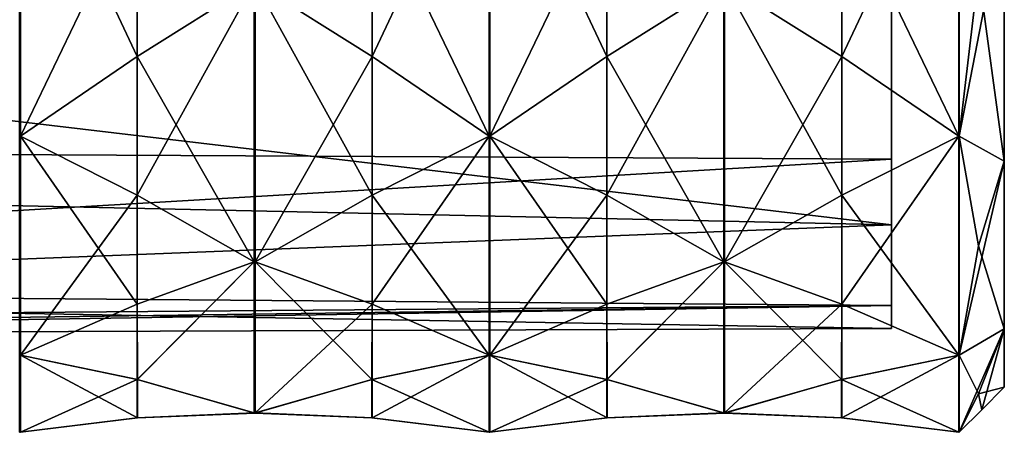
# Model space of a CAD drawing. Header units: millimetres. Extents: x -125 to 171, y -35 to 1363.
# Tile 152 of 256: x 149 to 171, y -22 to -13. Entities that reach past the tile are written whole.
import ezdxf

# ---------------------------------------------------------------- set-up
doc = ezdxf.new("R2010")
doc.units = ezdxf.units.MM
doc.header["$LTSCALE"] = 65.185185
for name, color, linetype in [('732', 7, 'CONTINUOUS'), ('734', 7, 'CONTINUOUS'), ('751', 7, 'CONTINUOUS'), ('756', 7, 'CONTINUOUS'), ('757', 7, 'CONTINUOUS'), ('800', 7, 'CONTINUOUS'), ('801', 7, 'CONTINUOUS'), ('802', 7, 'CONTINUOUS'), ('803', 7, 'CONTINUOUS'), ('804', 7, 'CONTINUOUS'), ('816', 7, 'CONTINUOUS'), ('817', 7, 'CONTINUOUS'), ('818', 7, 'CONTINUOUS'), ('819', 7, 'CONTINUOUS'), ('820', 7, 'CONTINUOUS'), ('879', 7, 'CONTINUOUS'), ('880', 7, 'CONTINUOUS'), ('881', 7, 'CONTINUOUS'), ('882', 7, 'CONTINUOUS'), ('883', 7, 'CONTINUOUS'), ('884', 7, 'CONTINUOUS'), ('895', 7, 'CONTINUOUS'), ('896', 7, 'CONTINUOUS'), ('897', 7, 'CONTINUOUS'), ('898', 7, 'CONTINUOUS'), ('899', 7, 'CONTINUOUS'), ('900', 7, 'CONTINUOUS'), ('911', 7, 'CONTINUOUS'), ('912', 7, 'CONTINUOUS'), ('913', 7, 'CONTINUOUS'), ('914', 7, 'CONTINUOUS'), ('915', 7, 'CONTINUOUS'), ('916', 7, 'CONTINUOUS')]:
    doc.layers.add(name, color=color, linetype=linetype)

msp = doc.modelspace()

# ---------------------------------------------------------------- linework, layer by layer
at = {"layer": '732', "linetype": 'CONTINUOUS'}
for points in [[(170.6, -16.393, -13.756), (170.6, -10.7, -18.533), (170.6, -16.393, 13.756), (170.6, -16.393, -13.756)], [(170.6, -16.393, 13.756), (170.6, -10.7, -18.533), (170.6, -10.7, 18.533), (170.6, -16.393, 13.756)], [(170.6, -20.109, -7.319), (170.6, -16.393, -13.756), (170.6, -20.109, 7.319), (170.6, -20.109, -7.319)], [(170.6, -20.109, 7.319), (170.6, -16.393, -13.756), (170.6, -16.393, 13.756), (170.6, -20.109, 7.319)], [(170.6, -21.4), (170.6, -20.109, -7.319), (170.6, -20.109, 7.319), (170.6, -21.4)]]:
    msp.add_3dface(points, dxfattribs=at)
at = {"layer": '734', "linetype": 'CONTINUOUS'}
for points in [[(124.372, -11.499, -16.668), (122.32, -16.111, -12.268), (168.1, -10.823, -17.115), (124.372, -11.499, -16.668)], [(168.1, -10.823, -17.115), (122.32, -16.111, -12.268), (168.1, -16.35, -11.947), (168.1, -10.823, -17.115)], [(127.6, -13.016, 15.512), (168.1, -13.016, 15.512), (168.1, -17.803, 9.651), (127.6, -13.016, 15.512)], [(127.6, -16.919, 11.128), (127.6, -13.016, 15.512), (168.1, -17.803, 9.651), (127.6, -16.919, 11.128)], [(122.32, -16.111, -12.268), (119.6, -19.201, -6.434), (168.1, -16.35, -11.947), (122.32, -16.111, -12.268)], [(168.1, -16.35, -11.947), (119.6, -19.201, -6.434), (168.1, -19.595, -5.11), (168.1, -16.35, -11.947)], [(127.6, -19.399, 5.808), (127.6, -16.919, 11.128), (168.1, -17.803, 9.651), (127.6, -19.399, 5.808)], [(168.1, -20.102, 2.441), (127.6, -19.399, 5.808), (168.1, -17.803, 9.651), (168.1, -20.102, 2.441)], [(119.6, -19.201, -6.434), (119.6, -19.986, -3.259), (168.1, -19.595, -5.11), (119.6, -19.201, -6.434)], [(127.6, -20.25), (127.6, -19.399, 5.808), (168.1, -20.102, 2.441), (127.6, -20.25)], [(119.6, -20.25), (127.6, -20.25), (168.1, -19.595, -5.11), (119.6, -20.25)], [(119.6, -19.986, -3.259), (119.6, -20.25), (168.1, -19.595, -5.11), (119.6, -19.986, -3.259)], [(168.1, -19.595, -5.11), (127.6, -20.25), (168.1, -20.102, 2.441), (168.1, -19.595, -5.11)]]:
    msp.add_3dface(points, dxfattribs=at)
at = {"layer": '751', "linetype": 'CONTINUOUS'}
for points in [[(168.1, 16.35, -11.947), (168.1, 10.823, -17.115), (168.1, -16.35, -11.947), (168.1, 16.35, -11.947)], [(168.1, 16.35, -11.947), (168.1, -16.35, -11.947), (168.1, -19.595, -5.11), (168.1, 16.35, -11.947)], [(168.1, 16.35, -11.947), (168.1, -19.595, -5.11), (168.1, -1.818, -8.047), (168.1, 16.35, -11.947)], [(168.1, 10.823, -17.115), (168.1, -10.823, -17.115), (168.1, -16.35, -11.947), (168.1, 10.823, -17.115)], [(168.1, -1.818, -8.047), (168.1, -19.595, -5.11), (168.1, -5.1, -6.485), (168.1, -1.818, -8.047)], [(168.1, -13.016, 15.512), (168.1, -3.282, 9.71), (168.1, -17.803, 9.651), (168.1, -13.016, 15.512)], [(168.1, -17.803, 9.651), (168.1, -3.282, 9.71), (168.1, -4.006, 7.844), (168.1, -17.803, 9.651)], [(168.1, -5.303, 6.32), (168.1, -17.803, 9.651), (168.1, -4.006, 7.844), (168.1, -5.303, 6.32)], [(168.1, -5.1, -6.485), (168.1, -19.595, -5.11), (168.1, -7.392, -3.664), (168.1, -5.1, -6.485)], [(168.1, -7.504, 3.427), (168.1, -17.803, 9.651), (168.1, -5.303, 6.32), (168.1, -7.504, 3.427)], [(168.1, -19.595, -5.11), (168.1, -20.102, 2.441), (168.1, -7.392, -3.664), (168.1, -19.595, -5.11)], [(168.1, -7.392, -3.664), (168.1, -20.102, 2.441), (168.1, -8.249, -0.131), (168.1, -7.392, -3.664)], [(168.1, -20.102, 2.441), (168.1, -17.803, 9.651), (168.1, -7.504, 3.427), (168.1, -20.102, 2.441)], [(168.1, -8.249, -0.131), (168.1, -20.102, 2.441), (168.1, -7.504, 3.427), (168.1, -8.249, -0.131)]]:
    msp.add_3dface(points, dxfattribs=at)
at = {"layer": '756', "linetype": 'CONTINUOUS'}
for points in [[(170.6, -16.393, 13.756), (170.6, -10.7, 18.533), (169.6, -15.839, 15.839), (170.6, -16.393, 13.756)], [(169.6, -15.839, 15.839), (170.6, -10.7, 18.533), (170.027, -12.207, 18.27), (169.6, -15.839, 15.839)], [(170.027, -18.269, 12.208), (170.6, -16.393, 13.756), (169.6, -15.839, 15.839), (170.027, -18.269, 12.208)], [(170.6, -20.109, 7.319), (170.6, -16.393, 13.756), (169.6, -20.695, 8.572), (170.6, -20.109, 7.319)], [(169.6, -20.695, 8.572), (170.6, -16.393, 13.756), (170.027, -18.269, 12.208), (169.6, -20.695, 8.572)], [(170.1, -21.9, 0), (170.6, -20.109, 7.319), (169.6, -22.4, 0), (170.1, -21.9, 0)], [(169.6, -22.4, 0), (170.6, -20.109, 7.319), (170.027, -21.55, 4.288), (169.6, -22.4, 0)], [(170.027, -21.55, 4.288), (170.6, -20.109, 7.319), (169.6, -20.695, 8.572), (170.027, -21.55, 4.288)], [(170.6, -21.4), (170.6, -20.109, 7.319), (170.1, -21.9, 0), (170.6, -21.4)]]:
    msp.add_3dface(points, dxfattribs=at)
at = {"layer": '757', "linetype": 'CONTINUOUS'}
for points in [[(170.6, -10.7, -18.533), (170.6, -16.393, -13.756), (170.027, -12.208, -18.269), (170.6, -10.7, -18.533)], [(170.027, -12.208, -18.269), (170.6, -16.393, -13.756), (169.6, -15.839, -15.839), (170.027, -12.208, -18.269)], [(169.6, -15.839, -15.839), (170.6, -16.393, -13.756), (170.027, -18.27, -12.207), (169.6, -15.839, -15.839)], [(170.6, -16.393, -13.756), (170.6, -20.109, -7.319), (170.027, -18.27, -12.207), (170.6, -16.393, -13.756)], [(170.027, -18.27, -12.207), (170.6, -20.109, -7.319), (169.6, -20.695, -8.572), (170.027, -18.27, -12.207)], [(169.6, -20.695, -8.572), (170.6, -20.109, -7.319), (170.027, -21.551, -4.286), (169.6, -20.695, -8.572)], [(170.6, -20.109, -7.319), (170.6, -21.4), (170.027, -21.551, -4.286), (170.6, -20.109, -7.319)], [(170.1, -21.9, 0), (169.6, -22.4, 0), (170.027, -21.551, -4.286), (170.1, -21.9, 0)], [(170.6, -21.4), (170.1, -21.9, 0), (170.027, -21.551, -4.286), (170.6, -21.4)]]:
    msp.add_3dface(points, dxfattribs=at)
at = {"layer": '800', "linetype": 'CONTINUOUS'}
for points in [[(164.39, -12.445, 18.625), (161.8, -14.074, 17.149), (164.39, -18.625, 12.445), (164.39, -12.445, 18.625)], [(164.398, -12.445, 18.625), (164.39, -12.445, 18.625), (164.398, -18.625, 12.445), (164.398, -12.445, 18.625)], [(164.398, -18.625, 12.445), (164.39, -12.445, 18.625), (164.39, -18.625, 12.445), (164.398, -18.625, 12.445)], [(164.406, -12.444, 18.626), (164.398, -12.445, 18.625), (164.406, -18.625, 12.446), (164.406, -12.444, 18.626)], [(164.406, -18.625, 12.446), (164.398, -12.445, 18.625), (164.398, -18.625, 12.445), (164.406, -18.625, 12.446)], [(167, -14.074, 17.149), (164.406, -12.444, 18.626), (167, -17.149, 14.074), (167, -14.074, 17.149)], [(167, -17.149, 14.074), (164.406, -12.444, 18.626), (164.406, -18.625, 12.446), (167, -17.149, 14.074)], [(161.8, -14.074, 17.149), (159.21, -15.839, 15.839), (161.8, -17.149, 14.074), (161.8, -14.074, 17.149)], [(164.39, -18.625, 12.445), (161.8, -14.074, 17.149), (161.8, -17.149, 14.074), (164.39, -18.625, 12.445)], [(169.59, -15.839, 15.839), (167, -14.074, 17.149), (167, -17.149, 14.074), (169.59, -15.839, 15.839)]]:
    msp.add_3dface(points, dxfattribs=at)
at = {"layer": '801', "linetype": 'CONTINUOUS'}
for points in [[(164.39, -18.625, 12.445), (161.8, -19.565, 10.458), (161.805, -21.23, 6.435), (164.39, -18.625, 12.445)], [(164.4, -21.973, 4.362), (164.39, -18.625, 12.445), (161.805, -21.23, 6.435), (164.4, -21.973, 4.362)], [(164.398, -18.625, 12.445), (164.39, -18.625, 12.445), (164.4, -21.973, 4.362), (164.398, -18.625, 12.445)], [(164.406, -18.625, 12.446), (164.398, -18.625, 12.445), (164.4, -21.973, 4.362), (164.406, -18.625, 12.446)], [(166.995, -21.23, 6.435), (164.406, -18.625, 12.446), (164.4, -21.973, 4.362), (166.995, -21.23, 6.435)], [(167, -19.565, 10.458), (164.406, -18.625, 12.446), (166.995, -21.23, 6.435), (167, -19.565, 10.458)], [(161.8, -19.565, 10.458), (159.21, -20.695, 8.572), (161.805, -21.23, 6.435), (161.8, -19.565, 10.458)], [(169.59, -20.695, 8.572), (167, -19.565, 10.458), (166.995, -21.23, 6.435), (169.59, -20.695, 8.572)]]:
    msp.add_3dface(points, dxfattribs=at)
at = {"layer": '802', "linetype": 'CONTINUOUS'}
for points in [[(164.39, -21.97, -4.37), (161.805, -22.077, 2.179), (161.8, -22.077, -2.174), (164.39, -21.97, -4.37)], [(164.4, -21.973, 4.362), (161.805, -22.077, 2.179), (164.398, -21.97, -4.37), (164.4, -21.973, 4.362)], [(164.398, -21.97, -4.37), (161.805, -22.077, 2.179), (164.39, -21.97, -4.37), (164.398, -21.97, -4.37)], [(164.406, -21.97, -4.369), (164.4, -21.973, 4.362), (164.398, -21.97, -4.37), (164.406, -21.97, -4.369)], [(166.995, -22.077, 2.179), (164.4, -21.973, 4.362), (164.406, -21.97, -4.369), (166.995, -22.077, 2.179)], [(167, -22.077, -2.174), (166.995, -22.077, 2.179), (164.406, -21.97, -4.369), (167, -22.077, -2.174)], [(161.805, -22.077, 2.179), (159.21, -22.4, 0), (161.8, -22.077, -2.174), (161.805, -22.077, 2.179)], [(169.59, -22.4), (166.995, -22.077, 2.179), (167, -22.077, -2.174), (169.59, -22.4)]]:
    msp.add_3dface(points, dxfattribs=at)
at = {"layer": '803', "linetype": 'CONTINUOUS'}
for points in [[(164.39, -21.97, -4.37), (161.8, -21.229, -6.44), (164.39, -18.625, -12.445), (164.39, -21.97, -4.37)], [(164.39, -18.625, -12.445), (161.8, -21.229, -6.44), (161.8, -19.565, -10.458), (164.39, -18.625, -12.445)], [(164.398, -21.97, -4.37), (164.39, -21.97, -4.37), (164.398, -18.625, -12.445), (164.398, -21.97, -4.37)], [(164.398, -18.625, -12.445), (164.39, -21.97, -4.37), (164.39, -18.625, -12.445), (164.398, -18.625, -12.445)], [(164.406, -18.626, -12.444), (164.398, -21.97, -4.37), (164.398, -18.625, -12.445), (164.406, -18.626, -12.444)], [(164.406, -21.97, -4.369), (164.398, -21.97, -4.37), (164.406, -18.626, -12.444), (164.406, -21.97, -4.369)], [(167, -19.565, -10.458), (164.406, -21.97, -4.369), (164.406, -18.626, -12.444), (167, -19.565, -10.458)], [(161.8, -21.229, -6.44), (159.21, -20.695, -8.572), (161.8, -19.565, -10.458), (161.8, -21.229, -6.44)], [(167, -21.229, -6.44), (164.406, -21.97, -4.369), (167, -19.565, -10.458), (167, -21.229, -6.44)], [(169.59, -20.695, -8.572), (167, -21.229, -6.44), (167, -19.565, -10.458), (169.59, -20.695, -8.572)]]:
    msp.add_3dface(points, dxfattribs=at)
at = {"layer": '804', "linetype": 'CONTINUOUS'}
for points in [[(164.39, -18.625, -12.445), (161.8, -17.149, -14.074), (164.39, -12.445, -18.625), (164.39, -18.625, -12.445)], [(164.39, -12.445, -18.625), (161.8, -17.149, -14.074), (161.8, -14.074, -17.149), (164.39, -12.445, -18.625)], [(164.398, -18.625, -12.445), (164.39, -18.625, -12.445), (164.398, -12.445, -18.625), (164.398, -18.625, -12.445)], [(164.398, -12.445, -18.625), (164.39, -18.625, -12.445), (164.39, -12.445, -18.625), (164.398, -12.445, -18.625)], [(164.406, -12.446, -18.625), (164.398, -18.625, -12.445), (164.398, -12.445, -18.625), (164.406, -12.446, -18.625)], [(164.406, -18.626, -12.444), (164.398, -18.625, -12.445), (164.406, -12.446, -18.625), (164.406, -18.626, -12.444)], [(167, -14.074, -17.149), (164.406, -18.626, -12.444), (164.406, -12.446, -18.625), (167, -14.074, -17.149)], [(161.8, -17.149, -14.074), (159.21, -15.839, -15.839), (161.8, -14.074, -17.149), (161.8, -17.149, -14.074)], [(167, -17.149, -14.074), (164.406, -18.626, -12.444), (167, -14.074, -17.149), (167, -17.149, -14.074)], [(169.59, -15.839, -15.839), (167, -17.149, -14.074), (167, -14.074, -17.149), (169.59, -15.839, -15.839)]]:
    msp.add_3dface(points, dxfattribs=at)
at = {"layer": '816', "linetype": 'CONTINUOUS'}
for points in [[(153.99, -12.445, 18.625), (151.4, -14.074, 17.149), (153.99, -18.625, 12.445), (153.99, -12.445, 18.625)], [(153.998, -12.445, 18.625), (153.99, -12.445, 18.625), (153.998, -18.625, 12.445), (153.998, -12.445, 18.625)], [(153.998, -18.625, 12.445), (153.99, -12.445, 18.625), (153.99, -18.625, 12.445), (153.998, -18.625, 12.445)], [(154.006, -12.444, 18.626), (153.998, -12.445, 18.625), (154.006, -18.625, 12.446), (154.006, -12.444, 18.626)], [(154.006, -18.625, 12.446), (153.998, -12.445, 18.625), (153.998, -18.625, 12.445), (154.006, -18.625, 12.446)], [(156.6, -14.074, 17.149), (154.006, -12.444, 18.626), (156.6, -17.149, 14.074), (156.6, -14.074, 17.149)], [(156.6, -17.149, 14.074), (154.006, -12.444, 18.626), (154.006, -18.625, 12.446), (156.6, -17.149, 14.074)], [(151.4, -14.074, 17.149), (148.81, -15.839, 15.839), (151.4, -17.149, 14.074), (151.4, -14.074, 17.149)], [(153.99, -18.625, 12.445), (151.4, -14.074, 17.149), (151.4, -17.149, 14.074), (153.99, -18.625, 12.445)], [(159.19, -15.839, 15.839), (156.6, -14.074, 17.149), (156.6, -17.149, 14.074), (159.19, -15.839, 15.839)]]:
    msp.add_3dface(points, dxfattribs=at)
at = {"layer": '817', "linetype": 'CONTINUOUS'}
for points in [[(153.99, -18.625, 12.445), (151.4, -19.565, 10.458), (151.405, -21.23, 6.435), (153.99, -18.625, 12.445)], [(154, -21.973, 4.362), (153.99, -18.625, 12.445), (151.405, -21.23, 6.435), (154, -21.973, 4.362)], [(153.998, -18.625, 12.445), (153.99, -18.625, 12.445), (154, -21.973, 4.362), (153.998, -18.625, 12.445)], [(154.006, -18.625, 12.446), (153.998, -18.625, 12.445), (154, -21.973, 4.362), (154.006, -18.625, 12.446)], [(156.595, -21.23, 6.435), (154.006, -18.625, 12.446), (154, -21.973, 4.362), (156.595, -21.23, 6.435)], [(156.6, -19.565, 10.458), (154.006, -18.625, 12.446), (156.595, -21.23, 6.435), (156.6, -19.565, 10.458)], [(151.4, -19.565, 10.458), (148.81, -20.695, 8.572), (151.405, -21.23, 6.435), (151.4, -19.565, 10.458)], [(159.19, -20.695, 8.572), (156.6, -19.565, 10.458), (156.595, -21.23, 6.435), (159.19, -20.695, 8.572)]]:
    msp.add_3dface(points, dxfattribs=at)
at = {"layer": '818', "linetype": 'CONTINUOUS'}
for points in [[(153.99, -21.97, -4.37), (151.405, -22.077, 2.179), (151.4, -22.077, -2.174), (153.99, -21.97, -4.37)], [(154, -21.973, 4.362), (151.405, -22.077, 2.179), (153.998, -21.97, -4.37), (154, -21.973, 4.362)], [(153.998, -21.97, -4.37), (151.405, -22.077, 2.179), (153.99, -21.97, -4.37), (153.998, -21.97, -4.37)], [(154.006, -21.97, -4.369), (154, -21.973, 4.362), (153.998, -21.97, -4.37), (154.006, -21.97, -4.369)], [(156.595, -22.077, 2.179), (154, -21.973, 4.362), (154.006, -21.97, -4.369), (156.595, -22.077, 2.179)], [(156.6, -22.077, -2.174), (156.595, -22.077, 2.179), (154.006, -21.97, -4.369), (156.6, -22.077, -2.174)], [(151.405, -22.077, 2.179), (148.81, -22.4, 0), (151.4, -22.077, -2.174), (151.405, -22.077, 2.179)], [(159.19, -22.4), (156.595, -22.077, 2.179), (156.6, -22.077, -2.174), (159.19, -22.4)]]:
    msp.add_3dface(points, dxfattribs=at)
at = {"layer": '819', "linetype": 'CONTINUOUS'}
for points in [[(153.99, -21.97, -4.37), (151.4, -21.229, -6.44), (153.99, -18.625, -12.445), (153.99, -21.97, -4.37)], [(153.99, -18.625, -12.445), (151.4, -21.229, -6.44), (151.4, -19.565, -10.458), (153.99, -18.625, -12.445)], [(153.998, -21.97, -4.37), (153.99, -21.97, -4.37), (153.998, -18.625, -12.445), (153.998, -21.97, -4.37)], [(153.998, -18.625, -12.445), (153.99, -21.97, -4.37), (153.99, -18.625, -12.445), (153.998, -18.625, -12.445)], [(154.006, -18.626, -12.444), (153.998, -21.97, -4.37), (153.998, -18.625, -12.445), (154.006, -18.626, -12.444)], [(154.006, -21.97, -4.369), (153.998, -21.97, -4.37), (154.006, -18.626, -12.444), (154.006, -21.97, -4.369)], [(156.6, -19.565, -10.458), (154.006, -21.97, -4.369), (154.006, -18.626, -12.444), (156.6, -19.565, -10.458)], [(151.4, -21.229, -6.44), (148.81, -20.695, -8.572), (151.4, -19.565, -10.458), (151.4, -21.229, -6.44)], [(156.6, -21.229, -6.44), (154.006, -21.97, -4.369), (156.6, -19.565, -10.458), (156.6, -21.229, -6.44)], [(159.19, -20.695, -8.572), (156.6, -21.229, -6.44), (156.6, -19.565, -10.458), (159.19, -20.695, -8.572)]]:
    msp.add_3dface(points, dxfattribs=at)
at = {"layer": '820', "linetype": 'CONTINUOUS'}
for points in [[(153.99, -18.625, -12.445), (151.4, -17.149, -14.074), (153.99, -12.445, -18.625), (153.99, -18.625, -12.445)], [(153.99, -12.445, -18.625), (151.4, -17.149, -14.074), (151.4, -14.074, -17.149), (153.99, -12.445, -18.625)], [(153.998, -18.625, -12.445), (153.99, -18.625, -12.445), (153.998, -12.445, -18.625), (153.998, -18.625, -12.445)], [(153.998, -12.445, -18.625), (153.99, -18.625, -12.445), (153.99, -12.445, -18.625), (153.998, -12.445, -18.625)], [(154.006, -12.446, -18.625), (153.998, -18.625, -12.445), (153.998, -12.445, -18.625), (154.006, -12.446, -18.625)], [(154.006, -18.626, -12.444), (153.998, -18.625, -12.445), (154.006, -12.446, -18.625), (154.006, -18.626, -12.444)], [(156.6, -14.074, -17.149), (154.006, -18.626, -12.444), (154.006, -12.446, -18.625), (156.6, -14.074, -17.149)], [(151.4, -17.149, -14.074), (148.81, -15.839, -15.839), (151.4, -14.074, -17.149), (151.4, -17.149, -14.074)], [(156.6, -17.149, -14.074), (154.006, -18.626, -12.444), (156.6, -14.074, -17.149), (156.6, -17.149, -14.074)], [(159.19, -15.839, -15.839), (156.6, -17.149, -14.074), (156.6, -14.074, -17.149), (159.19, -15.839, -15.839)]]:
    msp.add_3dface(points, dxfattribs=at)
at = {"layer": '879', "linetype": 'CONTINUOUS'}
for points in [[(169.59, -8.572, 20.695), (167, -10.458, 19.565), (169.59, -15.839, 15.839), (169.59, -8.572, 20.695)], [(169.59, -8.572, 20.695), (169.59, -15.839, 15.839), (169.595, -15.839, 15.839), (169.59, -8.572, 20.695)], [(169.595, -8.572, 20.695), (169.59, -8.572, 20.695), (169.595, -15.839, 15.839), (169.595, -8.572, 20.695)], [(169.6, -15.839, 15.839), (169.6, -8.572, 20.695), (169.595, -8.572, 20.695), (169.6, -15.839, 15.839)], [(169.6, -15.839, 15.839), (169.595, -8.572, 20.695), (169.595, -15.839, 15.839), (169.6, -15.839, 15.839)], [(169.6, -15.839, 15.839), (170.027, -12.207, 18.27), (169.6, -8.572, 20.695), (169.6, -15.839, 15.839)], [(167, -10.458, 19.565), (164.406, -12.444, 18.626), (167, -14.074, 17.149), (167, -10.458, 19.565)], [(167, -10.458, 19.565), (167, -14.074, 17.149), (169.59, -15.839, 15.839), (167, -10.458, 19.565)]]:
    msp.add_3dface(points, dxfattribs=at)
at = {"layer": '880', "linetype": 'CONTINUOUS'}
for points in [[(169.59, -15.839, 15.839), (167, -17.149, 14.074), (169.59, -20.695, 8.572), (169.59, -15.839, 15.839)], [(169.59, -15.839, 15.839), (169.59, -20.695, 8.572), (169.595, -20.695, 8.572), (169.59, -15.839, 15.839)], [(169.595, -15.839, 15.839), (169.59, -15.839, 15.839), (169.595, -20.695, 8.572), (169.595, -15.839, 15.839)], [(169.6, -20.695, 8.572), (169.6, -15.839, 15.839), (169.595, -15.839, 15.839), (169.6, -20.695, 8.572)], [(169.6, -20.695, 8.572), (169.595, -15.839, 15.839), (169.595, -20.695, 8.572), (169.6, -20.695, 8.572)], [(169.6, -20.695, 8.572), (170.027, -18.269, 12.208), (169.6, -15.839, 15.839), (169.6, -20.695, 8.572)], [(167, -17.149, 14.074), (164.406, -18.625, 12.446), (167, -19.565, 10.458), (167, -17.149, 14.074)], [(167, -17.149, 14.074), (167, -19.565, 10.458), (169.59, -20.695, 8.572), (167, -17.149, 14.074)]]:
    msp.add_3dface(points, dxfattribs=at)
at = {"layer": '881', "linetype": 'CONTINUOUS'}
for points in [[(169.59, -20.695, 8.572), (166.995, -21.23, 6.435), (169.59, -22.4), (169.59, -20.695, 8.572)], [(169.59, -20.695, 8.572), (169.59, -22.4), (169.595, -22.4, 0), (169.59, -20.695, 8.572)], [(169.595, -20.695, 8.572), (169.59, -20.695, 8.572), (169.595, -22.4, 0), (169.595, -20.695, 8.572)], [(169.6, -22.4, 0), (169.6, -20.695, 8.572), (169.595, -22.4, 0), (169.6, -22.4, 0)], [(169.6, -20.695, 8.572), (169.595, -20.695, 8.572), (169.595, -22.4, 0), (169.6, -20.695, 8.572)], [(169.6, -22.4, 0), (170.027, -21.55, 4.288), (169.6, -20.695, 8.572), (169.6, -22.4, 0)], [(166.995, -21.23, 6.435), (164.4, -21.973, 4.362), (166.995, -22.077, 2.179), (166.995, -21.23, 6.435)], [(166.995, -21.23, 6.435), (166.995, -22.077, 2.179), (169.59, -22.4), (166.995, -21.23, 6.435)]]:
    msp.add_3dface(points, dxfattribs=at)
at = {"layer": '882', "linetype": 'CONTINUOUS'}
for points in [[(169.59, -22.4), (167, -22.077, -2.174), (169.59, -20.695, -8.572), (169.59, -22.4)], [(167, -22.077, -2.174), (167, -21.229, -6.44), (169.59, -20.695, -8.572), (167, -22.077, -2.174)], [(169.59, -22.4), (169.59, -20.695, -8.572), (169.595, -20.695, -8.572), (169.59, -22.4)], [(169.595, -22.4, 0), (169.59, -22.4), (169.595, -20.695, -8.572), (169.595, -22.4, 0)], [(169.6, -20.695, -8.572), (169.6, -22.4, 0), (169.595, -22.4, 0), (169.6, -20.695, -8.572)], [(169.6, -20.695, -8.572), (169.595, -22.4, 0), (169.595, -20.695, -8.572), (169.6, -20.695, -8.572)], [(169.6, -22.4, 0), (169.6, -20.695, -8.572), (170.027, -21.551, -4.286), (169.6, -22.4, 0)], [(167, -22.077, -2.174), (164.406, -21.97, -4.369), (167, -21.229, -6.44), (167, -22.077, -2.174)]]:
    msp.add_3dface(points, dxfattribs=at)
at = {"layer": '883', "linetype": 'CONTINUOUS'}
for points in [[(169.59, -20.695, -8.572), (167, -19.565, -10.458), (169.59, -15.839, -15.839), (169.59, -20.695, -8.572)], [(167, -19.565, -10.458), (167, -17.149, -14.074), (169.59, -15.839, -15.839), (167, -19.565, -10.458)], [(169.59, -20.695, -8.572), (169.59, -15.839, -15.839), (169.595, -15.839, -15.839), (169.59, -20.695, -8.572)], [(169.595, -20.695, -8.572), (169.59, -20.695, -8.572), (169.595, -15.839, -15.839), (169.595, -20.695, -8.572)], [(169.6, -15.839, -15.839), (169.6, -20.695, -8.572), (169.595, -20.695, -8.572), (169.6, -15.839, -15.839)], [(169.6, -15.839, -15.839), (169.595, -20.695, -8.572), (169.595, -15.839, -15.839), (169.6, -15.839, -15.839)], [(169.6, -15.839, -15.839), (170.027, -18.27, -12.207), (169.6, -20.695, -8.572), (169.6, -15.839, -15.839)], [(167, -19.565, -10.458), (164.406, -18.626, -12.444), (167, -17.149, -14.074), (167, -19.565, -10.458)]]:
    msp.add_3dface(points, dxfattribs=at)
at = {"layer": '884', "linetype": 'CONTINUOUS'}
for points in [[(169.59, -15.839, -15.839), (167, -14.074, -17.149), (169.59, -8.572, -20.695), (169.59, -15.839, -15.839)], [(167, -14.074, -17.149), (167, -10.458, -19.565), (169.59, -8.572, -20.695), (167, -14.074, -17.149)], [(169.59, -15.839, -15.839), (169.59, -8.572, -20.695), (169.595, -8.572, -20.695), (169.59, -15.839, -15.839)], [(169.595, -15.839, -15.839), (169.59, -15.839, -15.839), (169.595, -8.572, -20.695), (169.595, -15.839, -15.839)], [(169.6, -8.572, -20.695), (169.6, -15.839, -15.839), (169.595, -15.839, -15.839), (169.6, -8.572, -20.695)], [(169.6, -8.572, -20.695), (169.595, -15.839, -15.839), (169.595, -8.572, -20.695), (169.6, -8.572, -20.695)], [(169.6, -8.572, -20.695), (170.027, -12.208, -18.269), (169.6, -15.839, -15.839), (169.6, -8.572, -20.695)], [(167, -14.074, -17.149), (164.406, -12.446, -18.625), (167, -10.458, -19.565), (167, -14.074, -17.149)]]:
    msp.add_3dface(points, dxfattribs=at)
at = {"layer": '895', "linetype": 'CONTINUOUS'}
for points in [[(159.19, -8.572, 20.695), (156.6, -10.458, 19.565), (159.19, -15.839, 15.839), (159.19, -8.572, 20.695)], [(159.19, -8.572, 20.695), (159.19, -15.839, 15.839), (159.2, -15.839, 15.839), (159.19, -8.572, 20.695)], [(159.2, -8.572, 20.695), (159.19, -8.572, 20.695), (159.2, -15.839, 15.839), (159.2, -8.572, 20.695)], [(159.21, -15.839, 15.839), (159.21, -8.572, 20.695), (159.2, -8.572, 20.695), (159.21, -15.839, 15.839)], [(159.21, -15.839, 15.839), (159.2, -8.572, 20.695), (159.2, -15.839, 15.839), (159.21, -15.839, 15.839)], [(161.8, -10.458, 19.565), (159.21, -8.572, 20.695), (161.8, -14.074, 17.149), (161.8, -10.458, 19.565)], [(159.21, -8.572, 20.695), (159.21, -15.839, 15.839), (161.8, -14.074, 17.149), (159.21, -8.572, 20.695)], [(156.6, -10.458, 19.565), (154.006, -12.444, 18.626), (156.6, -14.074, 17.149), (156.6, -10.458, 19.565)], [(156.6, -10.458, 19.565), (156.6, -14.074, 17.149), (159.19, -15.839, 15.839), (156.6, -10.458, 19.565)], [(164.39, -12.445, 18.625), (161.8, -10.458, 19.565), (161.8, -14.074, 17.149), (164.39, -12.445, 18.625)]]:
    msp.add_3dface(points, dxfattribs=at)
at = {"layer": '896', "linetype": 'CONTINUOUS'}
for points in [[(159.19, -15.839, 15.839), (156.6, -17.149, 14.074), (159.19, -20.695, 8.572), (159.19, -15.839, 15.839)], [(159.19, -15.839, 15.839), (159.19, -20.695, 8.572), (159.2, -20.695, 8.572), (159.19, -15.839, 15.839)], [(159.2, -15.839, 15.839), (159.19, -15.839, 15.839), (159.2, -20.695, 8.572), (159.2, -15.839, 15.839)], [(159.21, -20.695, 8.572), (159.21, -15.839, 15.839), (159.2, -15.839, 15.839), (159.21, -20.695, 8.572)], [(159.21, -20.695, 8.572), (159.2, -15.839, 15.839), (159.2, -20.695, 8.572), (159.21, -20.695, 8.572)], [(161.8, -17.149, 14.074), (159.21, -15.839, 15.839), (161.8, -19.565, 10.458), (161.8, -17.149, 14.074)], [(159.21, -15.839, 15.839), (159.21, -20.695, 8.572), (161.8, -19.565, 10.458), (159.21, -15.839, 15.839)], [(156.6, -17.149, 14.074), (154.006, -18.625, 12.446), (156.6, -19.565, 10.458), (156.6, -17.149, 14.074)], [(156.6, -17.149, 14.074), (156.6, -19.565, 10.458), (159.19, -20.695, 8.572), (156.6, -17.149, 14.074)], [(164.39, -18.625, 12.445), (161.8, -17.149, 14.074), (161.8, -19.565, 10.458), (164.39, -18.625, 12.445)]]:
    msp.add_3dface(points, dxfattribs=at)
at = {"layer": '897', "linetype": 'CONTINUOUS'}
for points in [[(159.19, -20.695, 8.572), (156.595, -21.23, 6.435), (159.19, -22.4), (159.19, -20.695, 8.572)], [(159.19, -20.695, 8.572), (159.19, -22.4), (159.2, -22.4, 0), (159.19, -20.695, 8.572)], [(159.2, -20.695, 8.572), (159.19, -20.695, 8.572), (159.2, -22.4, 0), (159.2, -20.695, 8.572)], [(159.21, -22.4, 0), (159.21, -20.695, 8.572), (159.2, -20.695, 8.572), (159.21, -22.4, 0)], [(159.21, -22.4, 0), (159.2, -20.695, 8.572), (159.2, -22.4, 0), (159.21, -22.4, 0)], [(161.805, -21.23, 6.435), (159.21, -20.695, 8.572), (161.805, -22.077, 2.179), (161.805, -21.23, 6.435)], [(159.21, -20.695, 8.572), (159.21, -22.4, 0), (161.805, -22.077, 2.179), (159.21, -20.695, 8.572)], [(156.595, -21.23, 6.435), (154, -21.973, 4.362), (156.595, -22.077, 2.179), (156.595, -21.23, 6.435)], [(156.595, -21.23, 6.435), (156.595, -22.077, 2.179), (159.19, -22.4), (156.595, -21.23, 6.435)], [(164.4, -21.973, 4.362), (161.805, -21.23, 6.435), (161.805, -22.077, 2.179), (164.4, -21.973, 4.362)]]:
    msp.add_3dface(points, dxfattribs=at)
at = {"layer": '898', "linetype": 'CONTINUOUS'}
for points in [[(159.19, -22.4), (156.6, -22.077, -2.174), (159.19, -20.695, -8.572), (159.19, -22.4)], [(156.6, -22.077, -2.174), (156.6, -21.229, -6.44), (159.19, -20.695, -8.572), (156.6, -22.077, -2.174)], [(159.19, -22.4), (159.19, -20.695, -8.572), (159.2, -20.695, -8.572), (159.19, -22.4)], [(159.2, -22.4, 0), (159.19, -22.4), (159.2, -20.695, -8.572), (159.2, -22.4, 0)], [(159.21, -20.695, -8.572), (159.21, -22.4, 0), (159.2, -22.4, 0), (159.21, -20.695, -8.572)], [(159.21, -20.695, -8.572), (159.2, -22.4, 0), (159.2, -20.695, -8.572), (159.21, -20.695, -8.572)], [(159.21, -22.4, 0), (159.21, -20.695, -8.572), (161.8, -21.229, -6.44), (159.21, -22.4, 0)], [(156.6, -22.077, -2.174), (154.006, -21.97, -4.369), (156.6, -21.229, -6.44), (156.6, -22.077, -2.174)], [(161.8, -22.077, -2.174), (159.21, -22.4, 0), (161.8, -21.229, -6.44), (161.8, -22.077, -2.174)], [(164.39, -21.97, -4.37), (161.8, -22.077, -2.174), (161.8, -21.229, -6.44), (164.39, -21.97, -4.37)]]:
    msp.add_3dface(points, dxfattribs=at)
at = {"layer": '899', "linetype": 'CONTINUOUS'}
for points in [[(159.19, -20.695, -8.572), (156.6, -19.565, -10.458), (159.19, -15.839, -15.839), (159.19, -20.695, -8.572)], [(156.6, -19.565, -10.458), (156.6, -17.149, -14.074), (159.19, -15.839, -15.839), (156.6, -19.565, -10.458)], [(159.19, -20.695, -8.572), (159.19, -15.839, -15.839), (159.2, -15.839, -15.839), (159.19, -20.695, -8.572)], [(159.2, -20.695, -8.572), (159.19, -20.695, -8.572), (159.2, -15.839, -15.839), (159.2, -20.695, -8.572)], [(159.21, -15.839, -15.839), (159.21, -20.695, -8.572), (159.2, -20.695, -8.572), (159.21, -15.839, -15.839)], [(159.21, -15.839, -15.839), (159.2, -20.695, -8.572), (159.2, -15.839, -15.839), (159.21, -15.839, -15.839)], [(159.21, -20.695, -8.572), (159.21, -15.839, -15.839), (161.8, -17.149, -14.074), (159.21, -20.695, -8.572)], [(156.6, -19.565, -10.458), (154.006, -18.626, -12.444), (156.6, -17.149, -14.074), (156.6, -19.565, -10.458)], [(161.8, -19.565, -10.458), (159.21, -20.695, -8.572), (161.8, -17.149, -14.074), (161.8, -19.565, -10.458)], [(164.39, -18.625, -12.445), (161.8, -19.565, -10.458), (161.8, -17.149, -14.074), (164.39, -18.625, -12.445)]]:
    msp.add_3dface(points, dxfattribs=at)
at = {"layer": '900', "linetype": 'CONTINUOUS'}
for points in [[(159.19, -15.839, -15.839), (156.6, -14.074, -17.149), (159.19, -8.572, -20.695), (159.19, -15.839, -15.839)], [(156.6, -14.074, -17.149), (156.6, -10.458, -19.565), (159.19, -8.572, -20.695), (156.6, -14.074, -17.149)], [(159.19, -15.839, -15.839), (159.19, -8.572, -20.695), (159.2, -8.572, -20.695), (159.19, -15.839, -15.839)], [(159.2, -15.839, -15.839), (159.19, -15.839, -15.839), (159.2, -8.572, -20.695), (159.2, -15.839, -15.839)], [(159.21, -8.572, -20.695), (159.21, -15.839, -15.839), (159.2, -15.839, -15.839), (159.21, -8.572, -20.695)], [(159.21, -8.572, -20.695), (159.2, -15.839, -15.839), (159.2, -8.572, -20.695), (159.21, -8.572, -20.695)], [(159.21, -15.839, -15.839), (159.21, -8.572, -20.695), (161.8, -10.458, -19.565), (159.21, -15.839, -15.839)], [(156.6, -14.074, -17.149), (154.006, -12.446, -18.625), (156.6, -10.458, -19.565), (156.6, -14.074, -17.149)], [(161.8, -14.074, -17.149), (159.21, -15.839, -15.839), (161.8, -10.458, -19.565), (161.8, -14.074, -17.149)], [(164.39, -12.445, -18.625), (161.8, -14.074, -17.149), (161.8, -10.458, -19.565), (164.39, -12.445, -18.625)]]:
    msp.add_3dface(points, dxfattribs=at)
at = {"layer": '911', "linetype": 'CONTINUOUS'}
for points in [[(148.79, -8.572, 20.695), (148.79, -15.839, 15.839), (148.8, -15.839, 15.839), (148.79, -8.572, 20.695)], [(148.8, -8.572, 20.695), (148.79, -8.572, 20.695), (148.8, -15.839, 15.839), (148.8, -8.572, 20.695)], [(148.81, -15.839, 15.839), (148.81, -8.572, 20.695), (148.8, -8.572, 20.695), (148.81, -15.839, 15.839)], [(148.81, -15.839, 15.839), (148.8, -8.572, 20.695), (148.8, -15.839, 15.839), (148.81, -15.839, 15.839)], [(151.4, -10.458, 19.565), (148.81, -8.572, 20.695), (151.4, -14.074, 17.149), (151.4, -10.458, 19.565)], [(148.81, -8.572, 20.695), (148.81, -15.839, 15.839), (151.4, -14.074, 17.149), (148.81, -8.572, 20.695)], [(153.99, -12.445, 18.625), (151.4, -10.458, 19.565), (151.4, -14.074, 17.149), (153.99, -12.445, 18.625)]]:
    msp.add_3dface(points, dxfattribs=at)
at = {"layer": '912', "linetype": 'CONTINUOUS'}
for points in [[(148.79, -15.839, 15.839), (148.79, -20.695, 8.572), (148.8, -20.695, 8.572), (148.79, -15.839, 15.839)], [(148.8, -15.839, 15.839), (148.79, -15.839, 15.839), (148.8, -20.695, 8.572), (148.8, -15.839, 15.839)], [(148.81, -20.695, 8.572), (148.81, -15.839, 15.839), (148.8, -15.839, 15.839), (148.81, -20.695, 8.572)], [(148.81, -20.695, 8.572), (148.8, -15.839, 15.839), (148.8, -20.695, 8.572), (148.81, -20.695, 8.572)], [(151.4, -17.149, 14.074), (148.81, -15.839, 15.839), (151.4, -19.565, 10.458), (151.4, -17.149, 14.074)], [(148.81, -15.839, 15.839), (148.81, -20.695, 8.572), (151.4, -19.565, 10.458), (148.81, -15.839, 15.839)], [(153.99, -18.625, 12.445), (151.4, -17.149, 14.074), (151.4, -19.565, 10.458), (153.99, -18.625, 12.445)]]:
    msp.add_3dface(points, dxfattribs=at)
at = {"layer": '913', "linetype": 'CONTINUOUS'}
for points in [[(148.79, -20.695, 8.572), (148.79, -22.4), (148.8, -22.4, 0), (148.79, -20.695, 8.572)], [(148.8, -20.695, 8.572), (148.79, -20.695, 8.572), (148.8, -22.4, 0), (148.8, -20.695, 8.572)], [(148.81, -22.4, 0), (148.81, -20.695, 8.572), (148.8, -20.695, 8.572), (148.81, -22.4, 0)], [(148.81, -22.4, 0), (148.8, -20.695, 8.572), (148.8, -22.4, 0), (148.81, -22.4, 0)], [(151.405, -21.23, 6.435), (148.81, -20.695, 8.572), (151.405, -22.077, 2.179), (151.405, -21.23, 6.435)], [(148.81, -20.695, 8.572), (148.81, -22.4, 0), (151.405, -22.077, 2.179), (148.81, -20.695, 8.572)], [(154, -21.973, 4.362), (151.405, -21.23, 6.435), (151.405, -22.077, 2.179), (154, -21.973, 4.362)]]:
    msp.add_3dface(points, dxfattribs=at)
at = {"layer": '914', "linetype": 'CONTINUOUS'}
for points in [[(148.79, -22.4), (148.79, -20.695, -8.572), (148.8, -20.695, -8.572), (148.79, -22.4)], [(148.8, -22.4, 0), (148.79, -22.4), (148.8, -20.695, -8.572), (148.8, -22.4, 0)], [(148.81, -20.695, -8.572), (148.81, -22.4, 0), (148.8, -22.4, 0), (148.81, -20.695, -8.572)], [(148.81, -20.695, -8.572), (148.8, -22.4, 0), (148.8, -20.695, -8.572), (148.81, -20.695, -8.572)], [(148.81, -22.4, 0), (148.81, -20.695, -8.572), (151.4, -21.229, -6.44), (148.81, -22.4, 0)], [(151.4, -22.077, -2.174), (148.81, -22.4, 0), (151.4, -21.229, -6.44), (151.4, -22.077, -2.174)], [(153.99, -21.97, -4.37), (151.4, -22.077, -2.174), (151.4, -21.229, -6.44), (153.99, -21.97, -4.37)]]:
    msp.add_3dface(points, dxfattribs=at)
at = {"layer": '915', "linetype": 'CONTINUOUS'}
for points in [[(148.79, -20.695, -8.572), (148.79, -15.839, -15.839), (148.8, -15.839, -15.839), (148.79, -20.695, -8.572)], [(148.8, -20.695, -8.572), (148.79, -20.695, -8.572), (148.8, -15.839, -15.839), (148.8, -20.695, -8.572)], [(148.81, -15.839, -15.839), (148.81, -20.695, -8.572), (148.8, -20.695, -8.572), (148.81, -15.839, -15.839)], [(148.81, -15.839, -15.839), (148.8, -20.695, -8.572), (148.8, -15.839, -15.839), (148.81, -15.839, -15.839)], [(148.81, -20.695, -8.572), (148.81, -15.839, -15.839), (151.4, -17.149, -14.074), (148.81, -20.695, -8.572)], [(151.4, -19.565, -10.458), (148.81, -20.695, -8.572), (151.4, -17.149, -14.074), (151.4, -19.565, -10.458)], [(153.99, -18.625, -12.445), (151.4, -19.565, -10.458), (151.4, -17.149, -14.074), (153.99, -18.625, -12.445)]]:
    msp.add_3dface(points, dxfattribs=at)
at = {"layer": '916', "linetype": 'CONTINUOUS'}
for points in [[(148.79, -15.839, -15.839), (148.79, -8.572, -20.695), (148.8, -8.572, -20.695), (148.79, -15.839, -15.839)], [(148.8, -15.839, -15.839), (148.79, -15.839, -15.839), (148.8, -8.572, -20.695), (148.8, -15.839, -15.839)], [(148.81, -8.572, -20.695), (148.81, -15.839, -15.839), (148.8, -15.839, -15.839), (148.81, -8.572, -20.695)], [(148.81, -8.572, -20.695), (148.8, -15.839, -15.839), (148.8, -8.572, -20.695), (148.81, -8.572, -20.695)], [(148.81, -15.839, -15.839), (148.81, -8.572, -20.695), (151.4, -10.458, -19.565), (148.81, -15.839, -15.839)], [(151.4, -14.074, -17.149), (148.81, -15.839, -15.839), (151.4, -10.458, -19.565), (151.4, -14.074, -17.149)], [(153.99, -12.445, -18.625), (151.4, -14.074, -17.149), (151.4, -10.458, -19.565), (153.99, -12.445, -18.625)]]:
    msp.add_3dface(points, dxfattribs=at)

doc.saveas('drawing.dxf')
